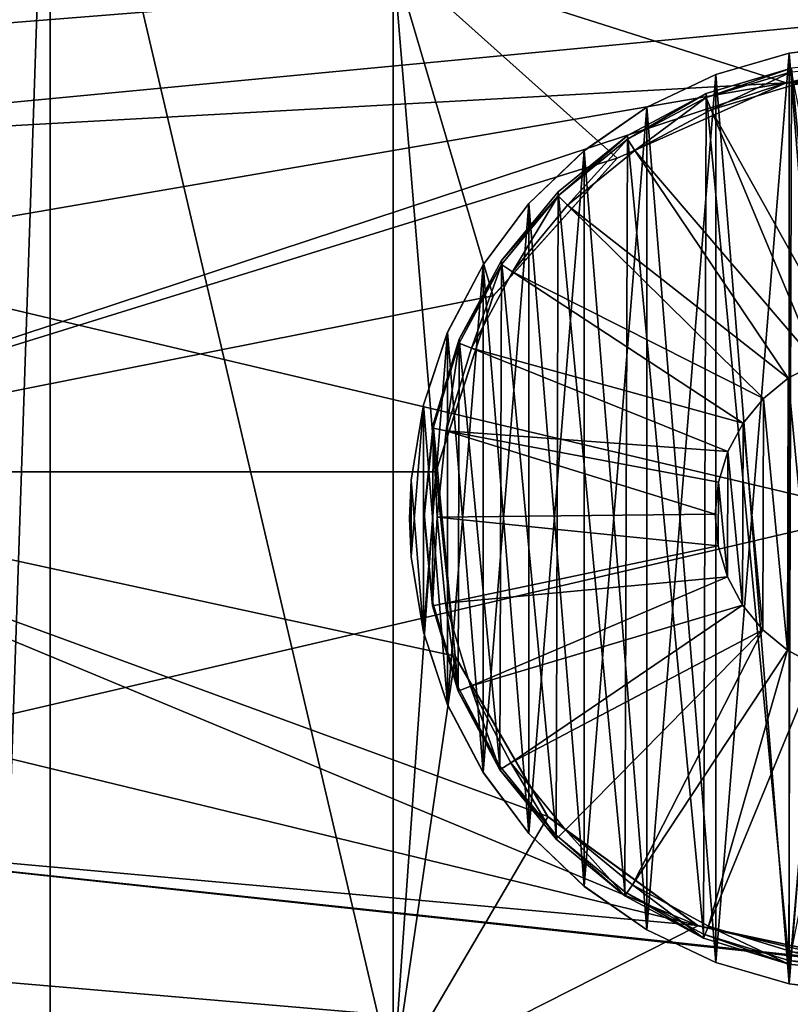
# Model space of a CAD drawing. Header units: millimetres. Extents: x -73 to 74, y 0 to 45.
# Tile 18 of 39: x -13 to -1, y 15 to 30. Entities that reach past the tile are written whole.
import ezdxf

# ---------------------------------------------------------------- set-up
doc = ezdxf.new("R2010")
doc.units = ezdxf.units.MM
doc.header["$LTSCALE"] = 25.4
doc.layers.get('0').update_dxf_attribs({"true_color": 0xff5454})

# ---------------------------------------------------------------- blocks, each defined once
blk = doc.blocks.new('MINI-LED-10042-10043.STL#2')
at = {"color": 250, "true_color": 0x262626}
mesh = blk.add_polyface(dxfattribs=at)
corners = [(-73.262, 0.233, 2.726), (-68.168, 5.327, 2.711), (-73.262, 45.233, 2.594), (73.738, 0.233, 2.726), (68.643, 5.327, 2.711), (68.643, 40.139, 2.609), (-68.168, 40.139, 2.609), (73.738, 45.233, 2.594)]
mesh.append_faces([[corners[k] for k in face] for face in [(0, 1, 2), (1, 3, 4), (4, 3, 5), (2, 6, 7), (6, 2, 1), (7, 5, 3)]], dxfattribs={"vtx0": -1, "vtx1": -1, "color": 250})
mesh.append_faces([[corners[k] for k in face] for face in [(1, 0, 3), (7, 6, 5)]], dxfattribs={"vtx0": -1, "vtx2": -1, "color": 250})
mesh = blk.add_polyface(dxfattribs=at)
corners = [(-73.262, 45.225, -0.106), (-66.262, 38.225, -0.085), (-73.262, 0.225, 0.026), (73.738, 45.225, -0.106), (66.738, 38.225, -0.085), (66.738, 7.225, 0.006), (-66.262, 7.225, 0.006), (73.738, 0.225, 0.026)]
mesh.append_faces([[corners[k] for k in face] for face in [(0, 1, 2), (1, 3, 4), (4, 3, 5), (2, 6, 7), (6, 2, 1), (7, 5, 3)]], dxfattribs={"vtx0": -1, "vtx1": -1, "color": 250})
mesh.append_faces([[corners[k] for k in face] for face in [(1, 0, 3), (7, 6, 5)]], dxfattribs={"vtx0": -1, "vtx2": -1, "color": 250})
mesh = blk.add_polyface(dxfattribs=at)
corners = [(67.027, 7.08, 49.006), (-66.551, 38.658, 48.914), (-66.551, 7.08, 49.006), (67.027, 38.658, 48.914)]
mesh.append_faces([[corners[k] for k in face] for face in [(0, 1, 2), (1, 0, 3)]], dxfattribs={"vtx0": -1, "color": 250})
mesh = blk.add_polyface(dxfattribs=at)
corners = [(66.738, 38.319, 31.914), (-66.262, 7.319, 32.006), (-66.262, 38.319, 31.914), (66.738, 7.319, 32.006)]
mesh.append_faces([[corners[k] for k in face] for face in [(0, 1, 2), (1, 0, 3)]], dxfattribs={"vtx0": -1, "color": 250})
at = {"color": 18, "true_color": 0x080808}
mesh = blk.add_polyface(dxfattribs=at)
corners = [(-66.062, 7.516, 31.005), (-64.462, 9.116, 31), (-66.062, 38.116, 30.915), (66.538, 7.516, 31.005), (64.938, 9.116, 31), (64.938, 36.516, 30.92), (-64.462, 36.516, 30.92), (66.538, 38.116, 30.915)]
mesh.append_faces([[corners[k] for k in face] for face in [(0, 1, 2), (1, 3, 4), (4, 3, 5), (2, 6, 7), (6, 2, 1), (7, 5, 3)]], dxfattribs={"vtx0": -1, "vtx1": -1, "color": 18})
mesh.append_faces([[corners[k] for k in face] for face in [(1, 0, 3), (7, 6, 5)]], dxfattribs={"vtx0": -1, "vtx2": -1, "color": 18})
mesh = blk.add_polyface(dxfattribs=at)
corners = [(-66.062, 38.028, 0.915), (-64.133, 36.428, 0.92), (-66.062, 7.428, 1.005), (66.538, 38.028, 0.915), (-39.062, 36.428, 0.92), (-38.133, 36.428, 0.92), (-39.062, 9.028, 1), (-13.062, 36.428, 0.92), (-12.133, 36.428, 0.92), (-13.062, 9.028, 1), (12.938, 36.428, 0.92), (13.867, 36.428, 0.92), (12.938, 9.028, 1), (38.938, 36.428, 0.92), (39.867, 36.428, 0.92), (38.938, 9.028, 1), (64.938, 36.428, 0.92), (64.938, 9.028, 1), (-64.133, 9.028, 1), (66.538, 7.428, 1.005), (-38.133, 9.028, 1), (-12.133, 9.028, 1), (13.867, 9.028, 1), (39.867, 9.028, 1)]
mesh.append_faces([[corners[k] for k in face] for face in [(0, 1, 2), (1, 3, 4), (4, 5, 6), (5, 3, 7), (7, 8, 9), (8, 3, 10), (10, 11, 12), (11, 3, 13), (13, 14, 15), (14, 3, 16), (16, 3, 17), (2, 18, 19), (18, 2, 1), (20, 6, 5), (21, 9, 8), (22, 12, 11), (23, 15, 14), (19, 17, 3)]], dxfattribs={"vtx0": -1, "vtx1": -1, "color": 18})
mesh.append_faces([[corners[k] for k in face] for face in [(4, 3, 5), (7, 3, 8), (10, 3, 11), (13, 3, 14), (19, 6, 20), (19, 9, 21), (19, 12, 22), (19, 15, 23)]], dxfattribs={"vtx0": -1, "vtx1": -1, "vtx2": -1, "color": 18})
mesh.append_faces([[corners[k] for k in face] for face in [(1, 0, 3), (19, 18, 6), (19, 20, 9), (19, 21, 12), (19, 22, 15), (19, 23, 17)]], dxfattribs={"vtx0": -1, "vtx2": -1, "color": 18})
mesh = blk.add_polyface(dxfattribs=at)
corners = [(-64.462, 9.057, 11), (-57.994, 20.671, 10.966), (-64.462, 36.457, 10.92), (-56.591, 18.241, 10.973), (-54.32, 16.591, 10.978), (-51.574, 16.007, 10.98), (64.938, 9.057, 11), (-58.287, 23.463, 10.958), (-48.829, 16.591, 10.978), (-25.574, 16.007, 10.98), (-46.558, 18.241, 10.973), (-28.32, 16.591, 10.978), (-45.155, 20.671, 10.966), (-44.861, 23.463, 10.958), (-30.591, 18.241, 10.973), (-31.994, 20.671, 10.966), (-32.287, 23.463, 10.958), (-22.829, 16.591, 10.978), (-20.558, 18.241, 10.973), (0.426, 16.007, 10.98), (-2.32, 16.591, 10.978), (-19.155, 20.671, 10.966), (-18.861, 23.463, 10.958), (-4.591, 18.241, 10.973), (-5.994, 20.671, 10.966), (-6.287, 23.463, 10.958), (3.171, 16.591, 10.978), (5.442, 18.241, 10.973), (26.426, 16.007, 10.98), (23.68, 16.591, 10.978), (6.845, 20.671, 10.966), (7.139, 23.463, 10.958), (21.409, 18.241, 10.973), (20.006, 20.671, 10.966), (19.713, 23.463, 10.958), (29.171, 16.591, 10.978), (31.442, 18.241, 10.973), (32.845, 20.671, 10.966), (33.139, 23.463, 10.958), (49.68, 16.591, 10.978), (47.409, 18.241, 10.973), (46.006, 20.671, 10.966), (45.713, 23.463, 10.958), (52.426, 16.007, 10.98), (55.171, 16.591, 10.978), (57.442, 18.241, 10.973), (58.845, 20.671, 10.966), (59.139, 23.463, 10.958), (-52.978, 29.36, 10.941), (64.938, 36.457, 10.92), (-55.542, 28.218, 10.944), (-57.42, 26.132, 10.95), (-50.171, 29.36, 10.941), (-47.607, 28.218, 10.944), (-26.978, 29.36, 10.941), (-45.729, 26.132, 10.95), (-29.542, 28.218, 10.944), (-31.42, 26.132, 10.95), (-24.171, 29.36, 10.941), (-21.607, 28.218, 10.944), (-0.978, 29.36, 10.941), (-19.729, 26.132, 10.95), (-3.542, 28.218, 10.944), (-5.42, 26.132, 10.95), (1.829, 29.36, 10.941), (4.393, 28.218, 10.944), (6.271, 26.132, 10.95), (25.022, 29.36, 10.941), (22.458, 28.218, 10.944), (20.58, 26.132, 10.95), (27.829, 29.36, 10.941), (30.393, 28.218, 10.944), (32.271, 26.132, 10.95), (48.458, 28.218, 10.944), (46.58, 26.132, 10.95), (51.022, 29.36, 10.941), (53.829, 29.36, 10.941), (56.393, 28.218, 10.944), (58.271, 26.132, 10.95)]
mesh.append_faces([[corners[k] for k in face] for face in [(0, 1, 2), (1, 0, 3), (3, 0, 4), (4, 0, 5), (5, 6, 8), (8, 9, 10), (10, 11, 12), (12, 11, 13), (9, 6, 17), (17, 6, 18), (18, 20, 21), (21, 20, 22), (19, 6, 26), (26, 6, 27), (27, 29, 30), (30, 29, 31), (28, 6, 35), (35, 6, 36), (36, 6, 37), (37, 6, 38), (39, 6, 43), (43, 6, 44), (44, 6, 45), (45, 6, 46), (46, 6, 47), (2, 48, 49), (48, 2, 50), (50, 2, 51), (51, 2, 7), (54, 13, 56), (56, 13, 57), (57, 13, 16), (60, 22, 62), (62, 22, 63), (63, 22, 25), (67, 31, 68), (68, 31, 69), (69, 31, 34), (73, 38, 74), (74, 38, 42), (49, 47, 6)]], dxfattribs={"vtx0": -1, "vtx1": -1, "color": 18})
mesh.append_faces([[corners[k] for k in face] for face in [(8, 6, 9), (18, 6, 19), (27, 6, 28), (38, 6, 39), (49, 53, 54), (49, 59, 60), (49, 66, 67), (49, 38, 73)]], dxfattribs={"vtx0": -1, "vtx1": -1, "vtx2": -1, "color": 18})
mesh.append_faces([[corners[k] for k in face] for face in [(5, 0, 6), (2, 1, 7), (10, 9, 11), (13, 11, 14), (13, 14, 15), (13, 15, 16), (18, 19, 20), (22, 20, 23), (22, 23, 24), (22, 24, 25), (27, 28, 29), (31, 29, 32), (31, 32, 33), (31, 33, 34), (38, 39, 40), (38, 40, 41), (38, 41, 42), (49, 48, 52), (49, 52, 53), (54, 53, 55), (54, 55, 13), (49, 54, 58), (49, 58, 59), (60, 59, 61), (60, 61, 22), (49, 60, 64), (49, 64, 65), (49, 65, 66), (67, 66, 31), (49, 67, 70), (49, 70, 71), (49, 71, 72), (49, 72, 38), (49, 73, 75), (49, 75, 76), (49, 76, 77), (49, 77, 78), (49, 78, 47)]], dxfattribs={"vtx0": -1, "vtx2": -1, "color": 18})
mesh = blk.add_polyface(dxfattribs=at)
corners = [(-12.133, 36.428, 0.92), (-6.937, 14.251, 9.985), (-12.133, 9.028, 1), (-6.937, 31.258, 9.935)]
mesh.append_faces([[corners[k] for k in face] for face in [(0, 1, 2), (1, 0, 3)]], dxfattribs={"vtx0": -1, "color": 18})
mesh = blk.add_polyface(dxfattribs=at)
corners = [(-6.937, 31.258, 9.935), (-6.287, 23.46, 9.958), (-6.937, 14.251, 9.985), (-5.42, 26.129, 9.95), (-3.542, 28.215, 9.944), (-0.978, 29.357, 9.941), (7.742, 31.258, 9.935), (1.829, 29.357, 9.941), (4.393, 28.215, 9.944), (6.271, 26.129, 9.95), (7.139, 23.46, 9.958), (-2.32, 16.588, 9.978), (7.742, 14.251, 9.985), (-4.591, 18.238, 9.973), (-5.994, 20.669, 9.966), (0.426, 16.004, 9.98), (3.171, 16.588, 9.978), (5.442, 18.238, 9.973), (6.845, 20.669, 9.966)]
mesh.append_faces([[corners[k] for k in face] for face in [(0, 1, 2), (1, 0, 3), (3, 0, 4), (4, 0, 5), (5, 6, 7), (7, 6, 8), (8, 6, 9), (9, 6, 10), (2, 11, 12), (11, 2, 13), (13, 2, 14), (14, 2, 1), (12, 10, 6)]], dxfattribs={"vtx0": -1, "vtx1": -1, "color": 18})
mesh.append_faces([[corners[k] for k in face] for face in [(5, 0, 6), (12, 11, 15), (12, 15, 16), (12, 16, 17), (12, 17, 18), (12, 18, 10)]], dxfattribs={"vtx0": -1, "vtx2": -1, "color": 18})
at = {"color": 7, "true_color": 0xe6ffff}
mesh = blk.add_polyface(dxfattribs=at)
corners = [(-6.663, 22.18, 11.548), (-6.663, 23.338, 11.545), (-6.686, 22.759, 11.547), (-6.477, 21.037, 11.552), (-6.477, 24.481, 11.542), (-6.111, 19.939, 11.555), (-6.111, 25.579, 11.538), (-5.572, 18.914, 11.558), (-5.572, 26.604, 11.535), (-4.877, 17.988, 11.561), (-4.877, 27.53, 11.533), (-4.042, 17.186, 11.563), (-4.042, 28.332, 11.53), (-3.089, 16.528, 11.565), (-3.089, 28.99, 11.528), (-2.043, 16.032, 11.566), (-2.043, 29.486, 11.527), (-0.931, 15.71, 11.567), (-0.931, 29.809, 11.526), (0.219, 15.57, 11.568), (0.219, 29.948, 11.525), (1.376, 15.617, 11.568), (1.376, 29.901, 11.526), (2.51, 15.848, 11.567), (2.51, 29.67, 11.526), (3.593, 16.259, 11.566), (3.593, 29.259, 11.527), (4.596, 16.838, 11.564), (4.596, 28.68, 11.529), (5.493, 17.57, 11.562), (5.493, 27.948, 11.531), (6.261, 18.437, 11.559), (6.261, 27.081, 11.534), (6.879, 19.415, 11.556), (6.879, 26.103, 11.537), (7.333, 20.481, 11.553), (7.333, 25.037, 11.54), (7.61, 21.605, 11.55), (7.61, 23.913, 11.543), (7.704, 22.759, 11.547)]
mesh.append_faces([[corners[k] for k in face] for face in [(0, 1, 2), (38, 37, 39)]], dxfattribs={"vtx0": -1, "color": 7})
mesh.append_faces([[corners[k] for k in face] for face in [(1, 3, 4), (4, 5, 6), (6, 7, 8), (8, 9, 10), (10, 11, 12), (12, 13, 14), (14, 15, 16), (16, 17, 18), (18, 19, 20), (20, 21, 22), (22, 23, 24), (24, 25, 26), (26, 27, 28), (28, 29, 30), (30, 31, 32), (32, 33, 34), (34, 35, 36), (36, 37, 38)]], dxfattribs={"vtx0": -1, "vtx1": -1, "color": 7})
mesh.append_faces([[corners[k] for k in face] for face in [(1, 0, 3), (4, 3, 5), (6, 5, 7), (8, 7, 9), (10, 9, 11), (12, 11, 13), (14, 13, 15), (16, 15, 17), (18, 17, 19), (20, 19, 21), (22, 21, 23), (24, 23, 25), (26, 25, 27), (28, 27, 29), (30, 29, 31), (32, 31, 33), (34, 33, 35), (36, 35, 37)]], dxfattribs={"vtx0": -1, "vtx2": -1, "color": 7})
mesh = blk.add_polyface(dxfattribs=at)
corners = [(-6.663, 23.337, 11.045), (-6.663, 22.179, 11.048), (-6.686, 22.758, 11.047), (-6.477, 24.479, 11.042), (-6.477, 21.036, 11.052), (-6.111, 25.578, 11.038), (-6.111, 19.937, 11.055), (-5.572, 26.603, 11.035), (-5.572, 18.912, 11.058), (-4.877, 27.529, 11.033), (-4.877, 17.987, 11.061), (-4.042, 28.331, 11.03), (-4.042, 17.184, 11.063), (-3.089, 28.989, 11.028), (-3.089, 16.527, 11.065), (-2.043, 29.485, 11.027), (-2.043, 16.03, 11.066), (-0.931, 29.807, 11.026), (-0.931, 15.708, 11.067), (0.219, 29.947, 11.025), (0.219, 15.569, 11.068), (1.376, 29.9, 11.026), (1.376, 15.615, 11.068), (2.51, 29.668, 11.026), (2.51, 15.847, 11.067), (3.593, 29.258, 11.027), (3.593, 16.257, 11.066), (4.596, 28.679, 11.029), (4.596, 16.836, 11.064), (5.493, 27.947, 11.031), (5.493, 17.569, 11.062), (6.261, 27.08, 11.034), (6.261, 18.435, 11.059), (6.879, 26.101, 11.037), (6.879, 19.414, 11.056), (7.333, 25.036, 11.04), (7.333, 20.479, 11.053), (7.61, 23.912, 11.043), (7.61, 21.603, 11.05), (7.704, 22.758, 11.047)]
mesh.append_faces([[corners[k] for k in face] for face in [(0, 1, 2), (38, 37, 39)]], dxfattribs={"vtx0": -1, "color": 7})
mesh.append_faces([[corners[k] for k in face] for face in [(1, 3, 4), (4, 5, 6), (6, 7, 8), (8, 9, 10), (10, 11, 12), (12, 13, 14), (14, 15, 16), (16, 17, 18), (18, 19, 20), (20, 21, 22), (22, 23, 24), (24, 25, 26), (26, 27, 28), (28, 29, 30), (30, 31, 32), (32, 33, 34), (34, 35, 36), (36, 37, 38)]], dxfattribs={"vtx0": -1, "vtx1": -1, "color": 7})
mesh.append_faces([[corners[k] for k in face] for face in [(1, 0, 3), (4, 3, 5), (6, 5, 7), (8, 7, 9), (10, 9, 11), (12, 11, 13), (14, 13, 15), (16, 15, 17), (18, 17, 19), (20, 19, 21), (22, 21, 23), (24, 23, 25), (26, 25, 27), (28, 27, 29), (30, 29, 31), (32, 31, 33), (34, 33, 35), (36, 35, 37)]], dxfattribs={"vtx0": -1, "vtx2": -1, "color": 7})
mesh = blk.add_polyface(dxfattribs=at)
corners = [(-0.931, 29.807, 11.026), (0.219, 29.948, 11.525), (0.219, 29.947, 11.025), (-0.931, 29.809, 11.526)]
mesh.append_faces([[corners[k] for k in face] for face in [(0, 1, 2), (1, 0, 3)]], dxfattribs={"vtx0": -1, "color": 7})
at = {"color": 49, "true_color": 0x464545}
mesh = blk.add_polyface(dxfattribs=at)
corners = [(-6.339, 21.495, 31.843), (-6.331, 24.184, 31.835), (-6.467, 22.84, 31.839), (-5.951, 20.201, 31.847), (-5.934, 25.476, 31.832), (-5.318, 19.007, 31.851), (-5.294, 26.666, 31.828), (-4.464, 17.96, 31.854), (-4.433, 27.708, 31.825), (-3.422, 17.1, 31.856), (-3.386, 28.562, 31.822), (-2.232, 16.459, 31.858), (-2.192, 29.195, 31.821), (-0.94, 16.063, 31.859), (-0.898, 29.583, 31.819), (0.404, 15.926, 31.86), (0.447, 29.711, 31.819), (1.749, 16.054, 31.859), (1.791, 29.575, 31.819), (3.043, 16.442, 31.858), (3.083, 29.179, 31.821), (4.237, 17.076, 31.856), (4.273, 28.538, 31.823), (5.284, 17.93, 31.854), (5.315, 27.677, 31.825), (6.145, 18.971, 31.851), (6.169, 26.63, 31.828), (6.785, 20.161, 31.847), (6.802, 25.437, 31.832), (7.182, 21.453, 31.843), (7.19, 24.142, 31.835), (7.318, 22.797, 31.839)]
mesh.append_faces([[corners[k] for k in face] for face in [(0, 1, 2), (30, 29, 31)]], dxfattribs={"vtx0": -1, "color": 49})
mesh.append_faces([[corners[k] for k in face] for face in [(1, 3, 4), (4, 5, 6), (6, 7, 8), (8, 9, 10), (10, 11, 12), (12, 13, 14), (14, 15, 16), (16, 17, 18), (18, 19, 20), (20, 21, 22), (22, 23, 24), (24, 25, 26), (26, 27, 28), (28, 29, 30)]], dxfattribs={"vtx0": -1, "vtx1": -1, "color": 49})
mesh.append_faces([[corners[k] for k in face] for face in [(1, 0, 3), (4, 3, 5), (6, 5, 7), (8, 7, 9), (10, 9, 11), (12, 11, 13), (14, 13, 15), (16, 15, 17), (18, 17, 19), (20, 19, 21), (22, 21, 23), (24, 23, 25), (26, 25, 27), (28, 27, 29)]], dxfattribs={"vtx0": -1, "vtx2": -1, "color": 49})
at = {"color": 7, "true_color": 0xe6ffff}
mesh = blk.add_polyface(dxfattribs=at)
corners = [(-2.043, 29.485, 11.027), (-0.931, 29.809, 11.526), (-0.931, 29.807, 11.026), (-2.043, 29.486, 11.527)]
mesh.append_faces([[corners[k] for k in face] for face in [(0, 1, 2), (1, 0, 3)]], dxfattribs={"vtx0": -1, "color": 7})
at = {"color": 49, "true_color": 0x464545}
mesh = blk.add_polyface(dxfattribs=at)
corners = [(-6.331, 24.125, 11.735), (-6.135, 24.086, 11.736), (-6.267, 22.78, 11.739), (-5.934, 25.417, 11.732), (-5.75, 25.34, 11.732), (-5.294, 26.607, 11.728), (-5.128, 26.495, 11.728), (-4.433, 27.649, 11.725), (-4.292, 27.507, 11.725), (-3.386, 28.503, 11.723), (-3.275, 28.336, 11.723), (-2.192, 29.136, 11.721), (-2.116, 28.951, 11.721), (-0.898, 29.524, 11.72), (-0.86, 29.328, 11.72), (0.447, 29.652, 11.719), (0.446, 29.452, 11.72), (1.752, 29.32, 11.72), (1.791, 29.516, 11.72), (3.006, 28.935, 11.721), (3.083, 29.119, 11.721), (4.161, 28.313, 11.723), (4.273, 28.479, 11.723), (5.173, 27.477, 11.726), (5.315, 27.618, 11.725), (6.002, 26.461, 11.729), (6.169, 26.571, 11.728), (6.617, 25.302, 11.732), (6.802, 25.378, 11.732), (6.994, 24.045, 11.736), (7.19, 24.083, 11.736), (7.118, 22.739, 11.739), (7.182, 21.394, 11.743), (7.318, 22.738, 11.739), (-6.339, 21.436, 11.743), (-6.467, 22.781, 11.739), (-6.143, 21.474, 11.743), (-5.951, 20.142, 11.747), (-5.766, 20.218, 11.747), (-5.318, 18.948, 11.751), (-5.151, 19.059, 11.75), (-4.464, 17.901, 11.754), (-4.322, 18.042, 11.753), (-3.422, 17.04, 11.756), (-3.31, 17.206, 11.756), (-2.232, 16.4, 11.758), (-2.155, 16.584, 11.758), (-0.94, 16.004, 11.759), (-0.901, 16.2, 11.759), (0.404, 15.867, 11.76), (0.405, 16.067, 11.759), (1.749, 15.995, 11.759), (1.711, 16.191, 11.759), (2.967, 16.568, 11.758), (3.043, 16.383, 11.758), (4.126, 17.183, 11.756), (4.237, 17.017, 11.756), (5.143, 18.012, 11.753), (5.284, 17.871, 11.754), (5.979, 19.024, 11.75), (6.145, 18.912, 11.751), (6.601, 20.179, 11.747), (6.785, 20.102, 11.747), (6.986, 21.433, 11.743)]
mesh.append_faces([[corners[k] for k in face] for face in [(32, 30, 33), (0, 34, 35)]], dxfattribs={"vtx0": -1, "color": 49})
mesh.append_faces([[corners[k] for k in face] for face in [(1, 3, 4), (4, 5, 6), (6, 7, 8), (8, 9, 10), (10, 11, 12), (12, 13, 14), (14, 15, 16), (16, 15, 17), (17, 18, 19), (19, 20, 21), (21, 22, 23), (23, 24, 25), (25, 26, 27), (27, 28, 29), (29, 30, 31), (34, 36, 37), (37, 38, 39), (39, 40, 41), (41, 42, 43), (43, 44, 45), (45, 46, 47), (47, 48, 49), (49, 50, 51), (51, 53, 54), (54, 55, 56), (56, 57, 58), (58, 59, 60), (60, 61, 62), (62, 63, 32)]], dxfattribs={"vtx0": -1, "vtx1": -1, "color": 49})
mesh.append_faces([[corners[k] for k in face] for face in [(31, 30, 32), (34, 0, 2)]], dxfattribs={"vtx0": -1, "vtx1": -1, "vtx2": -1, "color": 49})
mesh.append_faces([[corners[k] for k in face] for face in [(0, 1, 2), (1, 0, 3), (4, 3, 5), (6, 5, 7), (8, 7, 9), (10, 9, 11), (12, 11, 13), (14, 13, 15), (17, 15, 18), (19, 18, 20), (21, 20, 22), (23, 22, 24), (25, 24, 26), (27, 26, 28), (29, 28, 30), (34, 2, 36), (37, 36, 38), (39, 38, 40), (41, 40, 42), (43, 42, 44), (45, 44, 46), (47, 46, 48), (49, 48, 50), (51, 50, 52), (51, 52, 53), (54, 53, 55), (56, 55, 57), (58, 57, 59), (60, 59, 61), (62, 61, 63), (32, 63, 31)]], dxfattribs={"vtx0": -1, "vtx2": -1, "color": 49})
mesh = blk.add_polyface(dxfattribs=at)
corners = [(-2.192, 29.136, 11.721), (-0.898, 29.583, 31.819), (-0.898, 29.524, 11.72), (-2.192, 29.195, 31.821)]
mesh.append_faces([[corners[k] for k in face] for face in [(0, 1, 2), (1, 0, 3)]], dxfattribs={"vtx0": -1, "color": 49})
at = {"color": 7, "true_color": 0xe6ffff}
mesh = blk.add_polyface(dxfattribs=at)
corners = [(-3.089, 28.989, 11.028), (-2.043, 29.486, 11.527), (-2.043, 29.485, 11.027), (-3.089, 28.99, 11.528)]
mesh.append_faces([[corners[k] for k in face] for face in [(0, 1, 2), (1, 0, 3)]], dxfattribs={"vtx0": -1, "color": 7})
at = {"color": 18, "true_color": 0x080808}
mesh = blk.add_polyface(dxfattribs=at)
corners = [(-0.978, 29.36, 10.941), (-3.542, 28.215, 9.944), (-0.978, 29.357, 9.941), (-3.542, 28.218, 10.944)]
mesh.append_faces([[corners[k] for k in face] for face in [(0, 1, 2), (1, 0, 3)]], dxfattribs={"vtx0": -1, "color": 18})
at = {"color": 49, "true_color": 0x464545}
mesh = blk.add_polyface(dxfattribs=at)
corners = [(-0.051, 25.252, 31.632), (-2.116, 28.951, 11.721), (-0.86, 29.328, 11.72), (-0.516, 25.112, 31.633)]
mesh.append_faces([[corners[k] for k in face] for face in [(0, 1, 2), (1, 0, 3)]], dxfattribs={"vtx0": -1, "color": 49})
at = {"color": 18, "true_color": 0x080808}
mesh = blk.add_polyface(dxfattribs=at)
corners = [(1.829, 29.36, 10.941), (-0.978, 29.357, 9.941), (1.829, 29.357, 9.941), (-0.978, 29.36, 10.941)]
mesh.append_faces([[corners[k] for k in face] for face in [(0, 1, 2), (1, 0, 3)]], dxfattribs={"vtx0": -1, "color": 18})
at = {"color": 49, "true_color": 0x464545}
mesh = blk.add_polyface(dxfattribs=at)
corners = [(-3.386, 28.503, 11.723), (-2.192, 29.195, 31.821), (-2.192, 29.136, 11.721), (-3.386, 28.562, 31.822)]
mesh.append_faces([[corners[k] for k in face] for face in [(0, 1, 2), (1, 0, 3)]], dxfattribs={"vtx0": -1, "color": 49})
at = {"color": 7, "true_color": 0xe6ffff}
mesh = blk.add_polyface(dxfattribs=at)
corners = [(-4.042, 28.331, 11.03), (-3.089, 28.99, 11.528), (-3.089, 28.989, 11.028), (-4.042, 28.332, 11.53)]
mesh.append_faces([[corners[k] for k in face] for face in [(0, 1, 2), (1, 0, 3)]], dxfattribs={"vtx0": -1, "color": 7})
at = {"color": 49, "true_color": 0x464545}
mesh = blk.add_polyface(dxfattribs=at)
corners = [(-0.516, 25.112, 31.633), (-3.275, 28.336, 11.723), (-2.116, 28.951, 11.721), (-0.946, 24.884, 31.633)]
mesh.append_faces([[corners[k] for k in face] for face in [(0, 1, 2), (1, 0, 3)]], dxfattribs={"vtx0": -1, "color": 49})
mesh = blk.add_polyface(dxfattribs=at)
corners = [(-4.433, 27.649, 11.725), (-3.386, 28.562, 31.822), (-3.386, 28.503, 11.723), (-4.433, 27.708, 31.825)]
mesh.append_faces([[corners[k] for k in face] for face in [(0, 1, 2), (1, 0, 3)]], dxfattribs={"vtx0": -1, "color": 49})
at = {"color": 18, "true_color": 0x080808}
mesh = blk.add_polyface(dxfattribs=at)
corners = [(-3.542, 28.215, 9.944), (-5.42, 26.132, 10.95), (-5.42, 26.129, 9.95), (-3.542, 28.218, 10.944)]
mesh.append_faces([[corners[k] for k in face] for face in [(0, 1, 2), (1, 0, 3)]], dxfattribs={"vtx0": -1, "color": 18})
at = {"color": 7, "true_color": 0xe6ffff}
mesh = blk.add_polyface(dxfattribs=at)
corners = [(-4.877, 27.529, 11.033), (-4.042, 28.332, 11.53), (-4.042, 28.331, 11.03), (-4.877, 27.53, 11.533)]
mesh.append_faces([[corners[k] for k in face] for face in [(0, 1, 2), (1, 0, 3)]], dxfattribs={"vtx0": -1, "color": 7})
at = {"color": 49, "true_color": 0x464545}
mesh = blk.add_polyface(dxfattribs=at)
corners = [(-0.946, 24.884, 31.633), (-4.292, 27.507, 11.725), (-3.275, 28.336, 11.723), (-1.322, 24.577, 31.634)]
mesh.append_faces([[corners[k] for k in face] for face in [(0, 1, 2), (1, 0, 3)]], dxfattribs={"vtx0": -1, "color": 49})
mesh = blk.add_polyface(dxfattribs=at)
corners = [(-5.294, 26.666, 31.828), (-4.433, 27.649, 11.725), (-5.294, 26.607, 11.728), (-4.433, 27.708, 31.825)]
mesh.append_faces([[corners[k] for k in face] for face in [(0, 1, 2), (1, 0, 3)]], dxfattribs={"vtx0": -1, "color": 49})
at = {"color": 7, "true_color": 0xe6ffff}
mesh = blk.add_polyface(dxfattribs=at)
corners = [(-5.572, 26.604, 11.535), (-4.877, 27.529, 11.033), (-5.572, 26.603, 11.035), (-4.877, 27.53, 11.533)]
mesh.append_faces([[corners[k] for k in face] for face in [(0, 1, 2), (1, 0, 3)]], dxfattribs={"vtx0": -1, "color": 7})
at = {"color": 49, "true_color": 0x464545}
mesh = blk.add_polyface(dxfattribs=at)
corners = [(-5.128, 26.495, 11.728), (-1.322, 24.577, 31.634), (-1.632, 24.202, 31.635), (-4.292, 27.507, 11.725)]
mesh.append_faces([[corners[k] for k in face] for face in [(0, 1, 2), (1, 0, 3)]], dxfattribs={"vtx0": -1, "color": 49})
at = {"color": 7, "true_color": 0xe6ffff}
mesh = blk.add_polyface(dxfattribs=at)
corners = [(-6.111, 25.579, 11.538), (-5.572, 26.603, 11.035), (-6.111, 25.578, 11.038), (-5.572, 26.604, 11.535)]
mesh.append_faces([[corners[k] for k in face] for face in [(0, 1, 2), (1, 0, 3)]], dxfattribs={"vtx0": -1, "color": 7})
at = {"color": 49, "true_color": 0x464545}
mesh = blk.add_polyface(dxfattribs=at)
corners = [(-5.934, 25.476, 31.832), (-5.294, 26.607, 11.728), (-5.934, 25.417, 11.732), (-5.294, 26.666, 31.828)]
mesh.append_faces([[corners[k] for k in face] for face in [(0, 1, 2), (1, 0, 3)]], dxfattribs={"vtx0": -1, "color": 49})
mesh = blk.add_polyface(dxfattribs=at)
corners = [(-5.75, 25.34, 11.732), (-1.632, 24.202, 31.635), (-1.862, 23.774, 31.637), (-5.128, 26.495, 11.728)]
mesh.append_faces([[corners[k] for k in face] for face in [(0, 1, 2), (1, 0, 3)]], dxfattribs={"vtx0": -1, "color": 49})
at = {"color": 18, "true_color": 0x080808}
mesh = blk.add_polyface(dxfattribs=at)
corners = [(-5.42, 26.129, 9.95), (-6.287, 23.463, 10.958), (-6.287, 23.46, 9.958), (-5.42, 26.132, 10.95)]
mesh.append_faces([[corners[k] for k in face] for face in [(0, 1, 2), (1, 0, 3)]], dxfattribs={"vtx0": -1, "color": 18})
at = {"color": 7, "true_color": 0xe6ffff}
mesh = blk.add_polyface(dxfattribs=at)
corners = [(-6.477, 24.481, 11.542), (-6.111, 25.578, 11.038), (-6.477, 24.479, 11.042), (-6.111, 25.579, 11.538)]
mesh.append_faces([[corners[k] for k in face] for face in [(0, 1, 2), (1, 0, 3)]], dxfattribs={"vtx0": -1, "color": 7})
at = {"color": 49, "true_color": 0x464545}
mesh = blk.add_polyface(dxfattribs=at)
corners = [(-6.331, 24.184, 31.835), (-5.934, 25.417, 11.732), (-6.331, 24.125, 11.735), (-5.934, 25.476, 31.832)]
mesh.append_faces([[corners[k] for k in face] for face in [(0, 1, 2), (1, 0, 3)]], dxfattribs={"vtx0": -1, "color": 49})
mesh = blk.add_polyface(dxfattribs=at)
corners = [(-6.135, 24.086, 11.736), (-1.862, 23.774, 31.637), (-2.005, 23.309, 31.638), (-5.75, 25.34, 11.732)]
mesh.append_faces([[corners[k] for k in face] for face in [(0, 1, 2), (1, 0, 3)]], dxfattribs={"vtx0": -1, "color": 49})
mesh = blk.add_polyface(dxfattribs=at)
corners = [(-2.005, 23.309, 31.638), (-2.008, 22.342, 31.641), (-2.054, 22.826, 31.639), (-1.868, 21.876, 31.642), (-1.862, 23.774, 31.637), (-1.641, 21.447, 31.643), (-1.632, 24.202, 31.635), (-1.333, 21.07, 31.644), (-1.322, 24.577, 31.634), (-0.959, 20.761, 31.645), (-0.946, 24.884, 31.633), (-0.531, 20.53, 31.646), (-0.516, 25.112, 31.633), (-0.066, 20.388, 31.646), (-0.051, 25.252, 31.632), (0.418, 20.338, 31.647), (0.433, 25.298, 31.632), (0.902, 20.385, 31.647), (0.917, 25.249, 31.632), (1.367, 20.524, 31.646), (1.382, 25.106, 31.633), (1.797, 20.752, 31.645), (1.81, 24.876, 31.633), (2.173, 21.059, 31.645), (2.184, 24.566, 31.634), (2.483, 21.434, 31.643), (2.492, 24.189, 31.635), (2.713, 21.862, 31.642), (2.719, 23.76, 31.637), (2.856, 22.327, 31.641), (2.859, 23.294, 31.638), (2.905, 22.81, 31.639)]
mesh.append_faces([[corners[k] for k in face] for face in [(0, 1, 2), (29, 30, 31)]], dxfattribs={"vtx0": -1, "color": 49})
mesh.append_faces([[corners[k] for k in face] for face in [(1, 0, 3), (3, 4, 5), (5, 6, 7), (7, 8, 9), (9, 10, 11), (11, 12, 13), (13, 14, 15), (15, 16, 17), (17, 18, 19), (19, 20, 21), (21, 22, 23), (23, 24, 25), (25, 26, 27), (27, 28, 29)]], dxfattribs={"vtx0": -1, "vtx1": -1, "color": 49})
mesh.append_faces([[corners[k] for k in face] for face in [(3, 0, 4), (5, 4, 6), (7, 6, 8), (9, 8, 10), (11, 10, 12), (13, 12, 14), (15, 14, 16), (17, 16, 18), (19, 18, 20), (21, 20, 22), (23, 22, 24), (25, 24, 26), (27, 26, 28), (29, 28, 30)]], dxfattribs={"vtx0": -1, "vtx2": -1, "color": 49})
at = {"color": 7, "true_color": 0xe6ffff}
mesh = blk.add_polyface(dxfattribs=at)
corners = [(-6.663, 23.338, 11.545), (-6.477, 24.479, 11.042), (-6.663, 23.337, 11.045), (-6.477, 24.481, 11.542)]
mesh.append_faces([[corners[k] for k in face] for face in [(0, 1, 2), (1, 0, 3)]], dxfattribs={"vtx0": -1, "color": 7})
at = {"color": 49, "true_color": 0x464545}
mesh = blk.add_polyface(dxfattribs=at)
corners = [(-6.467, 22.84, 31.839), (-6.331, 24.125, 11.735), (-6.467, 22.781, 11.739), (-6.331, 24.184, 31.835)]
mesh.append_faces([[corners[k] for k in face] for face in [(0, 1, 2), (1, 0, 3)]], dxfattribs={"vtx0": -1, "color": 49})
mesh = blk.add_polyface(dxfattribs=at)
corners = [(-6.135, 24.086, 11.736), (-2.054, 22.826, 31.639), (-6.267, 22.78, 11.739), (-2.005, 23.309, 31.638)]
mesh.append_faces([[corners[k] for k in face] for face in [(0, 1, 2), (1, 0, 3)]], dxfattribs={"vtx0": -1, "color": 49})
at = {"color": 18, "true_color": 0x080808}
mesh = blk.add_polyface(dxfattribs=at)
corners = [(-6.287, 23.46, 9.958), (-5.994, 20.671, 10.966), (-5.994, 20.669, 9.966), (-6.287, 23.463, 10.958)]
mesh.append_faces([[corners[k] for k in face] for face in [(0, 1, 2), (1, 0, 3)]], dxfattribs={"vtx0": -1, "color": 18})
at = {"color": 7, "true_color": 0xe6ffff}
mesh = blk.add_polyface(dxfattribs=at)
corners = [(-6.686, 22.759, 11.547), (-6.663, 23.337, 11.045), (-6.686, 22.758, 11.047), (-6.663, 23.338, 11.545)]
mesh.append_faces([[corners[k] for k in face] for face in [(0, 1, 2), (1, 0, 3)]], dxfattribs={"vtx0": -1, "color": 7})
at = {"color": 49, "true_color": 0x464545}
mesh = blk.add_polyface(dxfattribs=at)
corners = [(-6.339, 21.495, 31.843), (-6.467, 22.781, 11.739), (-6.339, 21.436, 11.743), (-6.467, 22.84, 31.839)]
mesh.append_faces([[corners[k] for k in face] for face in [(0, 1, 2), (1, 0, 3)]], dxfattribs={"vtx0": -1, "color": 49})
mesh = blk.add_polyface(dxfattribs=at)
corners = [(-6.267, 22.78, 11.739), (-2.008, 22.342, 31.641), (-6.143, 21.474, 11.743), (-2.054, 22.826, 31.639)]
mesh.append_faces([[corners[k] for k in face] for face in [(0, 1, 2), (1, 0, 3)]], dxfattribs={"vtx0": -1, "color": 49})
at = {"color": 7, "true_color": 0xe6ffff}
mesh = blk.add_polyface(dxfattribs=at)
corners = [(-6.663, 22.18, 11.548), (-6.686, 22.758, 11.047), (-6.663, 22.179, 11.048), (-6.686, 22.759, 11.547)]
mesh.append_faces([[corners[k] for k in face] for face in [(0, 1, 2), (1, 0, 3)]], dxfattribs={"vtx0": -1, "color": 7})
at = {"color": 49, "true_color": 0x464545}
mesh = blk.add_polyface(dxfattribs=at)
corners = [(-6.143, 21.474, 11.743), (-1.868, 21.876, 31.642), (-5.766, 20.218, 11.747), (-2.008, 22.342, 31.641)]
mesh.append_faces([[corners[k] for k in face] for face in [(0, 1, 2), (1, 0, 3)]], dxfattribs={"vtx0": -1, "color": 49})
at = {"color": 7, "true_color": 0xe6ffff}
mesh = blk.add_polyface(dxfattribs=at)
corners = [(-6.477, 21.037, 11.552), (-6.663, 22.179, 11.048), (-6.477, 21.036, 11.052), (-6.663, 22.18, 11.548)]
mesh.append_faces([[corners[k] for k in face] for face in [(0, 1, 2), (1, 0, 3)]], dxfattribs={"vtx0": -1, "color": 7})
at = {"color": 49, "true_color": 0x464545}
mesh = blk.add_polyface(dxfattribs=at)
corners = [(-5.766, 20.218, 11.747), (-1.641, 21.447, 31.643), (-5.151, 19.059, 11.75), (-1.868, 21.876, 31.642)]
mesh.append_faces([[corners[k] for k in face] for face in [(0, 1, 2), (1, 0, 3)]], dxfattribs={"vtx0": -1, "color": 49})
mesh = blk.add_polyface(dxfattribs=at)
corners = [(-5.951, 20.201, 31.847), (-6.339, 21.436, 11.743), (-5.951, 20.142, 11.747), (-6.339, 21.495, 31.843)]
mesh.append_faces([[corners[k] for k in face] for face in [(0, 1, 2), (1, 0, 3)]], dxfattribs={"vtx0": -1, "color": 49})
mesh = blk.add_polyface(dxfattribs=at)
corners = [(-5.151, 19.059, 11.75), (-1.333, 21.07, 31.644), (-4.322, 18.042, 11.753), (-1.641, 21.447, 31.643)]
mesh.append_faces([[corners[k] for k in face] for face in [(0, 1, 2), (1, 0, 3)]], dxfattribs={"vtx0": -1, "color": 49})
at = {"color": 7, "true_color": 0xe6ffff}
mesh = blk.add_polyface(dxfattribs=at)
corners = [(-6.111, 19.939, 11.555), (-6.477, 21.036, 11.052), (-6.111, 19.937, 11.055), (-6.477, 21.037, 11.552)]
mesh.append_faces([[corners[k] for k in face] for face in [(0, 1, 2), (1, 0, 3)]], dxfattribs={"vtx0": -1, "color": 7})
at = {"color": 49, "true_color": 0x464545}
mesh = blk.add_polyface(dxfattribs=at)
corners = [(-1.333, 21.07, 31.644), (-3.31, 17.206, 11.756), (-4.322, 18.042, 11.753), (-0.959, 20.761, 31.645)]
mesh.append_faces([[corners[k] for k in face] for face in [(0, 1, 2), (1, 0, 3)]], dxfattribs={"vtx0": -1, "color": 49})
mesh = blk.add_polyface(dxfattribs=at)
corners = [(-0.959, 20.761, 31.645), (-2.155, 16.584, 11.758), (-3.31, 17.206, 11.756), (-0.531, 20.53, 31.646)]
mesh.append_faces([[corners[k] for k in face] for face in [(0, 1, 2), (1, 0, 3)]], dxfattribs={"vtx0": -1, "color": 49})
at = {"color": 18, "true_color": 0x080808}
mesh = blk.add_polyface(dxfattribs=at)
corners = [(-5.994, 20.669, 9.966), (-4.591, 18.241, 10.973), (-4.591, 18.238, 9.973), (-5.994, 20.671, 10.966)]
mesh.append_faces([[corners[k] for k in face] for face in [(0, 1, 2), (1, 0, 3)]], dxfattribs={"vtx0": -1, "color": 18})
at = {"color": 49, "true_color": 0x464545}
mesh = blk.add_polyface(dxfattribs=at)
corners = [(-0.531, 20.53, 31.646), (-0.901, 16.2, 11.759), (-2.155, 16.584, 11.758), (-0.066, 20.388, 31.646)]
mesh.append_faces([[corners[k] for k in face] for face in [(0, 1, 2), (1, 0, 3)]], dxfattribs={"vtx0": -1, "color": 49})
mesh = blk.add_polyface(dxfattribs=at)
corners = [(-5.318, 19.007, 31.851), (-5.951, 20.142, 11.747), (-5.318, 18.948, 11.751), (-5.951, 20.201, 31.847)]
mesh.append_faces([[corners[k] for k in face] for face in [(0, 1, 2), (1, 0, 3)]], dxfattribs={"vtx0": -1, "color": 49})
at = {"color": 7, "true_color": 0xe6ffff}
mesh = blk.add_polyface(dxfattribs=at)
corners = [(-5.572, 18.914, 11.558), (-6.111, 19.937, 11.055), (-5.572, 18.912, 11.058), (-6.111, 19.939, 11.555)]
mesh.append_faces([[corners[k] for k in face] for face in [(0, 1, 2), (1, 0, 3)]], dxfattribs={"vtx0": -1, "color": 7})
at = {"color": 49, "true_color": 0x464545}
mesh = blk.add_polyface(dxfattribs=at)
corners = [(-4.464, 17.96, 31.854), (-5.318, 18.948, 11.751), (-4.464, 17.901, 11.754), (-5.318, 19.007, 31.851)]
mesh.append_faces([[corners[k] for k in face] for face in [(0, 1, 2), (1, 0, 3)]], dxfattribs={"vtx0": -1, "color": 49})
at = {"color": 7, "true_color": 0xe6ffff}
mesh = blk.add_polyface(dxfattribs=at)
corners = [(-4.877, 17.988, 11.561), (-5.572, 18.912, 11.058), (-4.877, 17.987, 11.061), (-5.572, 18.914, 11.558)]
mesh.append_faces([[corners[k] for k in face] for face in [(0, 1, 2), (1, 0, 3)]], dxfattribs={"vtx0": -1, "color": 7})
at = {"color": 18, "true_color": 0x080808}
mesh = blk.add_polyface(dxfattribs=at)
corners = [(-4.591, 18.241, 10.973), (-2.32, 16.588, 9.978), (-4.591, 18.238, 9.973), (-2.32, 16.591, 10.978)]
mesh.append_faces([[corners[k] for k in face] for face in [(0, 1, 2), (1, 0, 3)]], dxfattribs={"vtx0": -1, "color": 18})
at = {"color": 7, "true_color": 0xe6ffff}
mesh = blk.add_polyface(dxfattribs=at)
corners = [(-4.042, 17.184, 11.063), (-4.877, 17.988, 11.561), (-4.877, 17.987, 11.061), (-4.042, 17.186, 11.563)]
mesh.append_faces([[corners[k] for k in face] for face in [(0, 1, 2), (1, 0, 3)]], dxfattribs={"vtx0": -1, "color": 7})
at = {"color": 49, "true_color": 0x464545}
mesh = blk.add_polyface(dxfattribs=at)
corners = [(-3.422, 17.04, 11.756), (-4.464, 17.96, 31.854), (-4.464, 17.901, 11.754), (-3.422, 17.1, 31.856)]
mesh.append_faces([[corners[k] for k in face] for face in [(0, 1, 2), (1, 0, 3)]], dxfattribs={"vtx0": -1, "color": 49})
at = {"color": 7, "true_color": 0xe6ffff}
mesh = blk.add_polyface(dxfattribs=at)
corners = [(-3.089, 16.527, 11.065), (-4.042, 17.186, 11.563), (-4.042, 17.184, 11.063), (-3.089, 16.528, 11.565)]
mesh.append_faces([[corners[k] for k in face] for face in [(0, 1, 2), (1, 0, 3)]], dxfattribs={"vtx0": -1, "color": 7})
at = {"color": 49, "true_color": 0x464545}
mesh = blk.add_polyface(dxfattribs=at)
corners = [(-2.232, 16.4, 11.758), (-3.422, 17.1, 31.856), (-3.422, 17.04, 11.756), (-2.232, 16.459, 31.858)]
mesh.append_faces([[corners[k] for k in face] for face in [(0, 1, 2), (1, 0, 3)]], dxfattribs={"vtx0": -1, "color": 49})
at = {"color": 18, "true_color": 0x080808}
mesh = blk.add_polyface(dxfattribs=at)
corners = [(-2.32, 16.591, 10.978), (0.426, 16.004, 9.98), (-2.32, 16.588, 9.978), (0.426, 16.007, 10.98)]
mesh.append_faces([[corners[k] for k in face] for face in [(0, 1, 2), (1, 0, 3)]], dxfattribs={"vtx0": -1, "color": 18})
at = {"color": 7, "true_color": 0xe6ffff}
mesh = blk.add_polyface(dxfattribs=at)
corners = [(-2.043, 16.03, 11.066), (-3.089, 16.528, 11.565), (-3.089, 16.527, 11.065), (-2.043, 16.032, 11.566)]
mesh.append_faces([[corners[k] for k in face] for face in [(0, 1, 2), (1, 0, 3)]], dxfattribs={"vtx0": -1, "color": 7})
at = {"color": 49, "true_color": 0x464545}
mesh = blk.add_polyface(dxfattribs=at)
corners = [(-0.94, 16.004, 11.759), (-2.232, 16.459, 31.858), (-2.232, 16.4, 11.758), (-0.94, 16.063, 31.859)]
mesh.append_faces([[corners[k] for k in face] for face in [(0, 1, 2), (1, 0, 3)]], dxfattribs={"vtx0": -1, "color": 49})
at = {"color": 7, "true_color": 0xe6ffff}
mesh = blk.add_polyface(dxfattribs=at)
corners = [(-0.931, 15.708, 11.067), (-2.043, 16.032, 11.566), (-2.043, 16.03, 11.066), (-0.931, 15.71, 11.567)]
mesh.append_faces([[corners[k] for k in face] for face in [(0, 1, 2), (1, 0, 3)]], dxfattribs={"vtx0": -1, "color": 7})
at = {"color": 49, "true_color": 0x464545}
mesh = blk.add_polyface(dxfattribs=at)
corners = [(0.404, 15.867, 11.76), (-0.94, 16.063, 31.859), (-0.94, 16.004, 11.759), (0.404, 15.926, 31.86)]
mesh.append_faces([[corners[k] for k in face] for face in [(0, 1, 2), (1, 0, 3)]], dxfattribs={"vtx0": -1, "color": 49})
at = {"color": 7, "true_color": 0xe6ffff}
mesh = blk.add_polyface(dxfattribs=at)
corners = [(0.219, 15.569, 11.068), (-0.931, 15.71, 11.567), (-0.931, 15.708, 11.067), (0.219, 15.57, 11.568)]
mesh.append_faces([[corners[k] for k in face] for face in [(0, 1, 2), (1, 0, 3)]], dxfattribs={"vtx0": -1, "color": 7})

msp = doc.modelspace()

# ---------------------------------------------------------------- block references
at = {"color": 0}
msp.add_blockref('MINI-LED-10042-10043.STL#2', (0, 0), dxfattribs=at)

doc.saveas('drawing.dxf')
